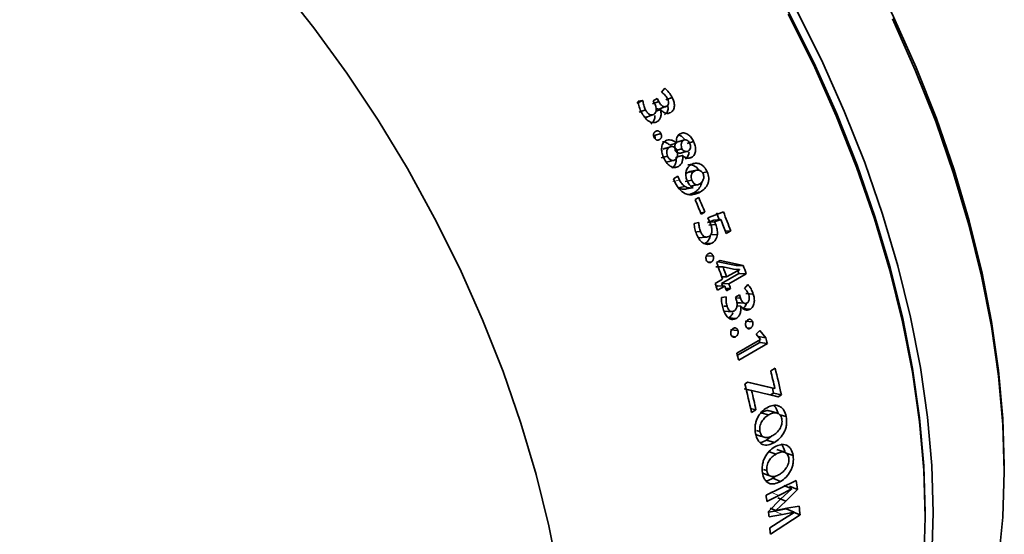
# Model space of a CAD drawing. Header units: millimetres. Extents: x 0 to 1118, y 0 to 864.
# Tile 143 of 256: x 154 to 175, y 637 to 648. Entities that reach past the tile are written whole.
import ezdxf

# ---------------------------------------------------------------- set-up
doc = ezdxf.new("R2010")
doc.units = ezdxf.units.MM

msp = doc.modelspace()

# ---------------------------------------------------------------- linework, layer by layer
at = {"color": 7, "linetype": 'Continuous', "lineweight": 35}
for p, q in [((167.6414, 646.6523), (167.5744, 646.5696)), ((167.6683, 646.3984), (167.8039, 646.451)), ((167.0318, 646.3289), (167.1657, 646.3848)), ((167.1657, 646.3848), (167.0609, 646.3687)), ((167.3758, 646.3088), (167.511, 646.3623)), ((167.4764, 646.4293), (167.389, 646.3788)), ((167.511, 646.3623), (167.4764, 646.4293)), ((167.5461, 646.2065), (167.6824, 646.2577)), ((167.0845, 646.1289), (167.2198, 646.1822)), ((167.4457, 646.1499), (167.5459, 646.1876)), ((167.4536, 646.1533), (167.5478, 646.1887)), ((167.5459, 646.1876), (167.5478, 646.1887)), ((167.4211, 645.6176), (167.5604, 645.6629)), ((167.7522, 645.4091), (167.8936, 645.4498)), ((167.8966, 645.4514), (167.8936, 645.4498)), ((168.0521, 645.513), (167.9105, 645.4725)), ((168.1331, 645.4455), (168.2755, 645.4841)), ((167.7059, 645.1649), (167.5635, 645.1261)), ((167.7432, 645.3623), (167.6018, 645.3216)), ((168.0144, 645.3241), (167.8719, 645.2855)), ((167.8904, 645.1417), (168.0337, 645.1785)), ((167.8932, 645.1434), (168.0365, 645.1802)), ((168.0337, 645.1785), (168.0365, 645.1802)), ((167.8477, 644.9178), (167.9409, 644.9402)), ((168.168, 645.1241), (168.2354, 645.1404)), ((167.9255, 644.7253), (167.8313, 644.671)), ((167.9642, 644.6437), (167.9255, 644.7253)), ((168.2926, 644.8399), (168.1468, 644.8087)), ((168.1468, 644.8087), (168.195, 644.8271)), ((168.4692, 644.8018), (168.5734, 644.8225)), ((167.8313, 644.671), (167.8733, 644.5818)), ((167.9373, 644.475), (168.0843, 644.5037)), ((168.2372, 644.6379), (168.0905, 644.6086)), ((168.3469, 644.5348), (168.1994, 644.5075)), ((168.2358, 644.5126), (168.3577, 644.5351)), ((168.182, 644.3248), (168.2781, 644.3599)), ((168.2664, 644.4805), (168.2664, 644.4774)), ((168.2781, 644.3599), (168.4266, 644.3849)), ((168.3885, 644.2595), (168.3087, 644.2134)), ((168.4267, 643.9278), (168.5203, 643.9397)), ((168.4405, 643.8937), (168.5203, 643.9397)), ((168.9282, 643.9435), (168.5876, 643.813)), ((168.3867, 643.7123), (168.2872, 643.6934)), ((168.5814, 643.713), (168.7203, 643.7646)), ((168.5814, 643.713), (168.7338, 643.7283)), ((168.5876, 643.813), (168.6376, 643.705)), ((168.6069, 643.6567), (168.7597, 643.6712)), ((168.7203, 643.7646), (168.8728, 643.7796)), ((168.7338, 643.7283), (168.8728, 643.7796)), ((168.3428, 643.5065), (168.4244, 643.5145)), ((168.6411, 643.4415), (168.7949, 643.4532)), ((168.9722, 643.5224), (169.0883, 643.5304)), ((168.9906, 643.4739), (169.0883, 643.5304)), ((168.5195, 643.2505), (168.6739, 643.2608)), ((168.5477, 642.9743), (168.7035, 642.9811)), ((168.5915, 642.843), (168.6612, 642.8454)), ((168.8553, 642.8809), (168.779, 642.8368)), ((169.204, 642.7742), (168.8089, 642.8541)), ((169.3622, 642.7739), (168.8553, 642.8809)), ((168.92, 642.7415), (168.7627, 642.7391)), ((168.8884, 642.3755), (169.2658, 642.5933)), ((168.92, 642.7415), (168.9224, 642.7413)), ((168.9224, 642.7413), (169.1463, 642.6913)), ((169.1681, 642.6183), (168.9974, 642.5197)), ((169.0475, 642.3725), (169.4249, 642.5904)), ((169.1463, 642.6913), (169.277, 642.6812)), ((169.3622, 642.7739), (169.204, 642.7742)), ((169.4249, 642.5904), (169.2658, 642.5933)), ((169.277, 642.6812), (169.2788, 642.6761)), ((168.9086, 642.4685), (168.7469, 642.3751)), ((169.0475, 642.3725), (168.8884, 642.3755)), ((168.9974, 642.5197), (168.8908, 642.5202)), ((169.4605, 642.3537), (169.3873, 642.2699)), ((168.7702, 642.3072), (168.7997, 642.3242)), ((168.797, 642.228), (168.9588, 642.3213)), ((168.9588, 642.3213), (168.7997, 642.3242)), ((169.0828, 642.2673), (168.976, 642.2703)), ((168.9941, 642.2161), (169.0828, 642.2673)), ((169.4201, 642.1551), (169.5813, 642.1457)), ((168.9858, 642.0863), (168.8872, 642.0713)), ((169.2775, 642.1276), (169.1901, 642.0772)), ((169.1998, 642.064), (169.2998, 642.0587)), ((169.2998, 642.0587), (169.2775, 642.1276)), ((168.9332, 641.8824), (169.0069, 641.8784)), ((169.2247, 641.8855), (169.307, 641.8801)), ((169.2248, 641.8868), (169.3089, 641.8812)), ((169.307, 641.8801), (169.3089, 641.8812)), ((169.3463, 641.8254), (169.5086, 641.8125)), ((169.0425, 641.6234), (169.205, 641.6101)), ((169.4046, 641.55), (169.5681, 641.5333)), ((169.0812, 641.3633), (169.2447, 641.3465)), ((169.438, 641.4065), (169.5188, 641.3976)), ((169.724, 641.3435), (169.6416, 641.2655)), ((169.8546, 641.19), (169.724, 641.3435)), ((169.1147, 641.2198), (169.1953, 641.2109)), ((169.7419, 641.148), (169.2213, 640.8475)), ((169.2334, 640.8034), (169.7239, 641.0866)), ((169.2618, 640.6992), (169.8897, 641.0617)), ((169.6416, 641.2655), (169.7412, 641.1505)), ((169.6893, 641.213), (169.8546, 641.19)), ((169.7239, 641.0866), (169.8897, 641.0617)), ((170.0604, 640.5195), (169.9627, 640.4631)), ((169.4613, 640.2174), (169.3962, 640.1798)), ((169.8822, 640.1128), (169.4531, 640.2126)), ((170.0514, 640.0743), (169.4613, 640.2174)), ((169.3788, 640.0701), (169.5472, 640.0347)), ((169.4262, 640.057), (169.5433, 640.0325)), ((169.5433, 640.0325), (169.5472, 640.0347)), ((169.5472, 640.0347), (170.127, 639.8959)), ((169.8822, 640.1128), (170.0514, 640.0743)), ((169.9571, 639.9372), (170.0261, 639.9771)), ((170.0261, 639.9771), (170.1959, 639.9357)), ((170.0543, 640.076), (170.0514, 640.0743)), ((169.8905, 639.9525), (169.9571, 639.9372)), ((169.9571, 639.9372), (170.127, 639.8959)), ((170.127, 639.8959), (170.1959, 639.9357)), ((169.5238, 639.6364), (169.6402, 639.608)), ((169.5425, 639.5516), (169.6402, 639.608)), ((169.918, 639.4998), (169.7474, 639.5446)), ((170.165, 639.5019), (170.3033, 639.463)), ((169.7277, 639.1347), (169.6514, 639.1561)), ((169.8735, 638.9473), (169.9865, 639.0364)), ((169.8735, 638.9473), (170.0457, 638.8937)), ((170.079, 638.6406), (169.9061, 638.6978)), ((170.2809, 638.6674), (170.4543, 638.6069)), ((169.8788, 638.2785), (169.8072, 638.3034)), ((175.0787, 638.2549), (175.0787, 638.3992)), ((170.5225, 638.0604), (169.8615, 637.7367)), ((170.0061, 638.1089), (170.0687, 638.1576)), ((170.0061, 638.1089), (170.1803, 638.043)), ((170.1436, 637.7327), (170.4231, 637.8787)), ((170.4234, 637.8763), (170.1798, 637.649)), ((170.2483, 637.9487), (170.4231, 637.8787)), ((170.2947, 637.61), (170.5465, 637.867)), ((170.3716, 637.9381), (170.5465, 637.867)), ((170.4231, 637.8787), (170.4234, 637.8763)), ((169.8791, 637.5992), (170.1436, 637.7327)), ((170.1798, 637.649), (169.9134, 637.381)), ((170.0765, 637.4056), (170.2947, 637.61)), ((170.1197, 637.6826), (170.2947, 637.61)), ((169.9146, 637.3698), (170.0451, 637.3914)), ((169.9507, 637.4585), (170.0765, 637.4056)), ((169.9525, 637.4543), (170.0769, 637.402)), ((170.0451, 637.3914), (170.3041, 637.4423)), ((170.0769, 637.402), (170.0765, 637.4056)), ((170.3129, 637.4539), (170.0769, 637.402)), ((170.3041, 637.4423), (170.4796, 637.3649)), ((170.5872, 637.4958), (170.3129, 637.4539)), ((169.9259, 637.2683), (170.2206, 637.3154)), ((170.2071, 637.1939), (169.9423, 637.0251)), ((169.9553, 636.8839), (170.6051, 637.3073)), ((170.4799, 637.3615), (170.2071, 637.1939)), ((170.2206, 637.3154), (170.4796, 637.3649)), ((170.4796, 637.3649), (170.4799, 637.3615)), ((170.4797, 637.3638), (170.6051, 637.3073)), ((173.3476, 637.2555), (173.3476, 637.3576))]:
    msp.add_line(p, q, dxfattribs=at)
at = {"color": 7, "linetype": 'Continuous', "lineweight": 18}
for p, q in [((167.8183, 644.6126), (167.9642, 644.6437)), ((169.9689, 637.8025), (170.1436, 637.7327)), ((170.0451, 637.3914), (170.2206, 637.3154))]:
    msp.add_line(p, q, dxfattribs=at)
at = {"color": 7, "linetype": 'Continuous', "lineweight": 35, "flags": 128}
for points in [[(175.0787, 638.3992), (175.0477, 639.4189), (174.9549, 640.4692), (174.8008, 641.5447), (174.5861, 642.64), (174.312, 643.7494), (173.9798, 644.8673), (173.5912, 645.9881), (173.1482, 647.1059), (172.6531, 648.2152), (172.1084, 649.3102), (171.5168, 650.3854), (170.8815, 651.4353), (170.2055, 652.4545), (169.4925, 653.4379), (168.7459, 654.3804), (167.9696, 655.2772), (167.1676, 656.1239), (166.3439, 656.9159), (165.5027, 657.6494), (164.6484, 658.3206), (163.7853, 658.926), (162.9197, 659.4615)], [(173.3476, 637.3576), (173.3165, 638.3803), (173.2234, 639.4338), (173.0688, 640.5125), (172.8535, 641.6111), (172.5785, 642.7239), (172.2453, 643.8452), (171.8555, 644.9693), (171.4112, 646.0905), (170.9146, 647.2031), (170.3683, 648.3014), (169.775, 649.3798), (169.1377, 650.4329), (168.4597, 651.4551), (167.7445, 652.4415), (166.9957, 653.3868), (166.217, 654.2864), (165.4126, 655.1356), (164.5864, 655.93), (163.7428, 656.6657), (162.8859, 657.3389), (162.0201, 657.9462), (161.152, 658.4833)], [(165.324, 635.9635), (165.1071, 637.07), (164.8301, 638.1909), (164.4945, 639.3203), (164.1019, 640.4525), (163.6544, 641.5819), (163.1542, 642.7025), (162.6039, 643.8088), (162.0063, 644.895), (161.3644, 645.9557), (160.6815, 646.9854), (159.9611, 647.9789), (159.2068, 648.9311), (158.4225, 649.8372), (157.6123, 650.6925), (156.7801, 651.4927), (155.9303, 652.2338), (155.0672, 652.9118), (154.1952, 653.5235), (153.3188, 654.0656)], [(173.3163, 636.2615), (173.3476, 637.2555), (173.3163, 638.2857), (173.2225, 639.3468), (173.0668, 640.4334), (172.8499, 641.5399), (172.5729, 642.6607), (172.2373, 643.7901), (171.8447, 644.9224), (171.3972, 646.0517), (170.897, 647.1724), (170.3467, 648.2786)], [(173.493, 636.3635), (173.5243, 637.3576), (173.493, 638.3878), (173.3993, 639.4488), (173.2436, 640.5354), (173.0267, 641.6419), (172.7497, 642.7627), (172.4141, 643.8922), (172.0215, 645.0244), (171.574, 646.1538), (171.0738, 647.2744), (170.5235, 648.3807)], [(174.9537, 636.308), (175.0474, 637.2608), (175.0787, 638.2549), (175.0474, 639.2851), (174.9537, 640.3462), (174.7979, 641.4327), (174.581, 642.5392), (174.3041, 643.6601), (173.9685, 644.7895), (173.5759, 645.9218), (173.1284, 647.0511), (172.6282, 648.1718)], [(167.2474, 646.0213), (167.3157, 646.0468), (167.384, 646.0724)], [(167.7668, 645.3723), (167.6962, 645.352), (167.6256, 645.3317)], [(168.073, 645.5217), (168.0023, 645.5015), (167.9316, 645.4814)], [(167.9869, 645.2316), (168.0586, 645.2502), (168.1303, 645.2688)], [(167.6691, 645.0335), (167.7407, 645.052), (167.8124, 645.0705)], [(168.3404, 644.8584), (168.2677, 644.8429), (168.1949, 644.8274)], [(168.0906, 644.4438), (168.1649, 644.4576), (168.2392, 644.4713)], [(168.3849, 643.3801), (168.4617, 643.3864), (168.5386, 643.3928)], [(169.2198, 641.9555), (169.3006, 641.9502), (169.3815, 641.945)], [(168.9515, 641.7713), (169.0326, 641.7659), (169.1136, 641.7605)], [(169.7419, 641.148), (169.7418, 641.1483), (169.7417, 641.1486), (169.7416, 641.149), (169.7415, 641.1493), (169.7414, 641.1496), (169.7414, 641.1499), (169.7413, 641.1502), (169.7412, 641.1505)], [(170.0261, 639.9771), (170.0103, 640.0488), (170.0021, 640.0855)], [(170.1046, 639.5394), (170.0198, 639.5621), (169.935, 639.5848)], [(169.652, 639.0595), (169.7384, 639.0341), (169.8248, 639.0087)], [(170.2699, 638.679), (170.1838, 638.7079), (170.0978, 638.7368)], [(169.7876, 638.22), (169.8751, 638.1884), (169.9626, 638.1568)]]:
    msp.add_lwpolyline(points, dxfattribs=at)
at = {"color": 7, "linetype": 'Continuous', "lineweight": 35}
for centre, radius, start, end in [((140.8363, 632.6646), 29.8852, 27.16631, 27.31594), ((141.9512, 633.1633), 28.5801, 22.05197, 22.74528), ((142.0309, 633.2094), 28.5801, 22.05197, 22.74528), ((142.9289, 633.6713), 27.8076, 21.30775, 21.6421), ((142.815, 633.5819), 28.0938, 20.7393, 21.64298), ((142.7638, 633.5433), 28.0439, 20.73883, 21.40805), ((143.117, 633.5965), 27.2749, 18.9826, 19.80286), ((143.2804, 633.6737), 27.1959, 18.98196, 19.47675), ((144.0827, 634.093), 26.579, 18.65163, 18.85916), ((143.8312, 633.9514), 27.0124, 18.65181, 19.06312), ((143.2226, 633.5955), 26.9921, 18.65172, 18.98176), ((143.7892, 633.9035), 26.4904, 18.53024, 18.65157), ((143.6083, 633.7858), 26.8493, 18.4148, 18.65163), ((143.5196, 633.7346), 26.8493, 18.4148, 18.65163), ((143.9788, 633.9169), 26.4991, 17.77339, 17.93551), ((145.9121, 634.65), 24.6663, 15.12615, 15.23244), ((145.6765, 634.5165), 25.0823, 15.1263, 15.43019), ((145.0356, 634.1505), 25.0957, 15.12636, 15.47732), ((146.7173, 634.7591), 23.9351, 12.83456, 13.78683), ((146.9559, 634.8491), 23.7902, 12.34594, 13.78925), ((146.2784, 634.4659), 23.8135, 12.33131, 13.88313), ((146.5209, 634.5551), 23.665, 12.32859, 13.38271), ((150.4628, 635.4714), 20.226, 6.80223, 7.35415), ((149.6739, 635.0768), 20.362, 7.11602, 7.50607), ((151.4011, 635.5744), 19.282, 5.15617, 5.71892), ((150.258, 635.1501), 19.7816, 6.14686, 6.47535), ((150.8644, 635.2077), 19.1643, 5.01767, 5.4415)]:
    msp.add_arc(centre, radius, start, end, dxfattribs=at)
for points, knots in [([(167.5744, 646.5696), (167.5993, 646.5506), (167.6483, 646.5135), (167.6824, 646.4584), (167.6991, 646.4313)], [0, 0, 0, 0, 0.50915418, 1, 1, 1, 1]), ([(167.8039, 646.451), (167.7819, 646.4899), (167.7379, 646.5677), (167.6736, 646.6241), (167.6414, 646.6523)], [0, 0, 0, 0, 0.50065588, 1, 1, 1, 1]), ([(167.7757, 646.1236), (167.7813, 646.1271), (167.7925, 646.134), (167.8125, 646.152), (167.8333, 646.18), (167.8486, 646.2214), (167.8573, 646.2821), (167.8437, 646.3631), (167.8172, 646.4216), (167.8039, 646.451)], [0, 0, 0, 0, 0.06266404, 0.12530215, 0.25031573, 0.37534395, 0.50042018, 0.74971341, 1, 1, 1, 1]), ([(167.0609, 646.3687), (167.067, 646.3264), (167.0793, 646.2417), (167.1163, 646.1631), (167.1348, 646.1238)], [0, 0, 0, 0, 0.4994072, 1, 1, 1, 1]), ([(167.2198, 646.1822), (167.2056, 646.215), (167.1773, 646.2805), (167.1696, 646.35), (167.1657, 646.3848)], [0, 0, 0, 0, 0.4999934, 1, 1, 1, 1]), ([(167.4248, 646.3094), (167.4297, 646.2993), (167.4395, 646.2791), (167.4528, 646.2361), (167.4589, 646.1915), (167.4546, 646.1486), (167.439, 646.1106), (167.4171, 646.0929), (167.4025, 646.0811)], [0, 0, 0, 0, 0.1254176, 0.2507437, 0.5007604, 0.6258161, 0.7509241, 1, 1, 1, 1]), ([(167.6824, 646.2577), (167.6748, 646.2545), (167.6595, 646.248), (167.634, 646.247), (167.6082, 646.2539), (167.5769, 646.275), (167.5416, 646.3097), (167.5212, 646.3447), (167.511, 646.3623)], [0, 0, 0, 0, 0.1251918, 0.2500834, 0.3749628, 0.499955, 0.7499853, 1, 1, 1, 1]), ([(167.6383, 646.0745), (167.6493, 646.0819), (167.6712, 646.0967), (167.696, 646.1307), (167.7113, 646.1716), (167.7203, 646.224), (167.7119, 646.2628), (167.7069, 646.2858)], [0, 0, 0, 0, 0.1837966, 0.3672091, 0.5500869, 0.732424, 1, 1, 1, 1]), ([(167.6991, 646.4313), (167.7062, 646.4156), (167.7203, 646.3844), (167.7274, 646.3411), (167.7221, 646.3091), (167.7133, 646.2873), (167.7001, 646.2693), (167.6883, 646.2616), (167.6824, 646.2577)], [0, 0, 0, 0, 0.2516456, 0.4976908, 0.6256028, 0.7499635, 0.8752385, 1, 1, 1, 1]), ([(167.1348, 646.1238), (167.1548, 646.0886), (167.1948, 646.0184), (167.2645, 645.9467), (167.3292, 645.9112), (167.3803, 645.8979), (167.4313, 645.9005), (167.4612, 645.9147), (167.4762, 645.9218)], [0, 0, 0, 0, 0.2503014, 0.4997671, 0.6248959, 0.7499053, 0.874919, 1, 1, 1, 1]), ([(167.266, 646.03), (167.2582, 646.026), (167.2426, 646.0181), (167.2195, 646.0156), (167.2055, 646.0189), (167.2003, 646.0201)], [0, 0, 0, 0, 0.3916925, 0.7743226, 1, 1, 1, 1]), ([(167.4025, 646.0811), (167.3946, 646.077), (167.379, 646.0689), (167.3518, 646.0671), (167.3246, 646.0726), (167.2893, 646.0889), (167.252, 646.1268), (167.2306, 646.1637), (167.2198, 646.1822)], [0, 0, 0, 0, 0.1256726, 0.2486371, 0.3787288, 0.5004538, 0.7496497, 1, 1, 1, 1]), ([(167.3386, 645.873), (167.3566, 645.8864), (167.3835, 645.9064), (167.4077, 645.9472), (167.4241, 645.9935), (167.4248, 646.0327), (167.4252, 646.0588)], [0, 0, 0, 0, 0.3344412, 0.5012127, 0.6685434, 1, 1, 1, 1]), ([(167.5461, 646.2065), (167.5384, 646.2033), (167.5232, 646.1967), (167.4979, 646.1958), (167.4762, 646.2006), (167.4646, 646.2084), (167.4607, 646.211)], [0, 0, 0, 0, 0.2871335, 0.573067, 0.8579872, 1, 1, 1, 1]), ([(167.4762, 645.9218), (167.4941, 645.9352), (167.521, 645.9553), (167.5452, 645.9964), (167.5607, 646.0432), (167.5666, 646.1092), (167.5528, 646.1615), (167.5459, 646.1876)], [0, 0, 0, 0, 0.2498399, 0.3747352, 0.5003081, 0.7500702, 1, 1, 1, 1]), ([(167.5478, 646.1887), (167.5645, 646.1719), (167.5977, 646.1382), (167.6572, 646.1058), (167.7207, 646.0986), (167.7574, 646.1153), (167.7757, 646.1236)], [0, 0, 0, 0, 0.250584, 0.5004073, 0.7500719, 1, 1, 1, 1]), ([(167.4404, 645.7095), (167.4357, 645.7064), (167.4263, 645.7001), (167.4142, 645.6875), (167.4047, 645.6721), (167.3984, 645.6542), (167.3953, 645.6348), (167.3962, 645.6076), (167.4037, 645.5884), (167.4087, 645.5755)], [0, 0, 0, 0, 0.1252638, 0.2503832, 0.3757221, 0.5005398, 0.6280273, 0.7505947, 1, 1, 1, 1]), ([(167.4314, 645.5428), (167.4325, 645.5481), (167.4349, 645.5597), (167.4336, 645.5789), (167.4293, 645.5989), (167.4239, 645.6114), (167.4211, 645.6176)], [0, 0, 0, 0, 0.2184684, 0.4793064, 0.7396052, 1, 1, 1, 1]), ([(167.5604, 645.6629), (167.5571, 645.6689), (167.5505, 645.6808), (167.5377, 645.6962), (167.5227, 645.7084), (167.5062, 645.7166), (167.489, 645.7208), (167.4661, 645.721), (167.4507, 645.7141), (167.4404, 645.7095)], [0, 0, 0, 0, 0.1252049, 0.250227, 0.3744539, 0.5002437, 0.6247728, 0.7503499, 1, 1, 1, 1]), ([(167.5283, 645.529), (167.533, 645.5321), (167.5424, 645.5383), (167.5547, 645.5509), (167.5648, 645.5659), (167.5712, 645.5838), (167.5743, 645.6033), (167.5731, 645.6306), (167.5655, 645.65), (167.5604, 645.6629)], [0, 0, 0, 0, 0.1252941, 0.2504577, 0.376148, 0.5006748, 0.6257625, 0.7508383, 1, 1, 1, 1]), ([(167.9785, 645.6548), (167.9712, 645.6502), (167.9565, 645.6408), (167.9318, 645.6146), (167.9083, 645.5733), (167.8948, 645.514), (167.896, 645.4723), (167.8966, 645.4514)], [0, 0, 0, 0, 0.1252272, 0.2503547, 0.5000182, 0.7498046, 1, 1, 1, 1]), ([(168.0795, 645.534), (168.0566, 645.5587), (168.022, 645.5963), (167.9684, 645.6243), (167.9421, 645.6284), (167.9308, 645.6302)], [0, 0, 0, 0, 0.5255312, 0.7964986, 1, 1, 1, 1]), ([(168.2755, 645.4841), (168.2588, 645.5153), (168.2254, 645.5777), (168.1629, 645.6373), (168.1065, 645.6668), (168.062, 645.6766), (168.0182, 645.6729), (167.9918, 645.6609), (167.9785, 645.6548)], [0, 0, 0, 0, 0.2501208, 0.499604, 0.6277743, 0.7497952, 0.8748301, 1, 1, 1, 1]), ([(167.4087, 645.5755), (167.4157, 645.5636), (167.4261, 645.546), (167.4462, 645.5297), (167.4626, 645.5215), (167.4799, 645.5173), (167.5026, 645.5176), (167.518, 645.5244), (167.5283, 645.529)], [0, 0, 0, 0, 0.2496546, 0.3725985, 0.49992, 0.6250795, 0.7503052, 1, 1, 1, 1]), ([(167.6598, 645.5013), (167.6473, 645.4928), (167.6224, 645.4757), (167.5955, 645.4351), (167.5786, 645.3873), (167.5684, 645.3176), (167.5826, 645.2251), (167.6101, 645.1576), (167.6238, 645.1239)], [0, 0, 0, 0, 0.125061, 0.2500768, 0.3751636, 0.5002966, 0.7496472, 1, 1, 1, 1]), ([(167.7522, 645.4091), (167.7347, 645.4242), (167.6997, 645.4545), (167.6431, 645.4811), (167.6068, 645.4797), (167.5911, 645.4791)], [0, 0, 0, 0, 0.3610111, 0.72272761, 1, 1, 1, 1]), ([(167.8936, 645.4498), (167.885, 645.4579), (167.8677, 645.474), (167.8303, 645.5006), (167.7795, 645.5238), (167.7157, 645.5273), (167.6784, 645.51), (167.6598, 645.5013)], [0, 0, 0, 0, 0.1253643, 0.2506607, 0.5005061, 0.7500064, 1, 1, 1, 1]), ([(167.7432, 645.3623), (167.7572, 645.3682), (167.7853, 645.3801), (167.8329, 645.371), (167.8686, 645.3485), (167.8942, 645.3248), (167.9057, 645.3111), (167.9114, 645.3043)], [0, 0, 0, 0, 0.24962906, 0.49911288, 0.74910857, 0.87451586, 1, 1, 1, 1]), ([(167.8719, 645.2855), (167.8659, 645.3215), (167.8583, 645.3668), (167.868, 645.4177), (167.8778, 645.4406), (167.8919, 645.4596), (167.9043, 645.4682), (167.9105, 645.4725)], [0, 0, 0, 0, 0.4967064, 0.6257478, 0.7476713, 0.8736339, 1, 1, 1, 1]), ([(168.0144, 645.3241), (168.0082, 645.3605), (168.0003, 645.4062), (168.0098, 645.4578), (168.0194, 645.4809), (168.0335, 645.5), (168.0459, 645.5087), (168.0521, 645.513)], [0, 0, 0, 0, 0.4987976, 0.6278265, 0.7493606, 0.8745728, 1, 1, 1, 1]), ([(168.0521, 645.513), (168.0646, 645.5183), (168.0834, 645.5263), (168.1111, 645.5234), (168.1312, 645.5166), (168.1502, 645.5044), (168.1725, 645.482), (168.1844, 645.4601), (168.1923, 645.4456)], [0, 0, 0, 0, 0.2493089, 0.3748626, 0.4997162, 0.621424, 0.7499366, 1, 1, 1, 1]), ([(168.1923, 645.4456), (168.1983, 645.4298), (168.2076, 645.4058), (168.211, 645.3719), (168.2069, 645.3393), (168.1931, 645.3114), (168.174, 645.2896), (168.1622, 645.2822), (168.1563, 645.2785)], [0, 0, 0, 0, 0.2499405, 0.3792762, 0.5001508, 0.7495089, 0.8746862, 1, 1, 1, 1]), ([(168.2354, 645.1404), (168.2468, 645.1482), (168.2696, 645.1637), (168.2948, 645.2006), (168.3115, 645.2437), (168.3235, 645.3067), (168.3127, 645.3916), (168.2879, 645.4532), (168.2755, 645.4841)], [0, 0, 0, 0, 0.1250822, 0.2501085, 0.3752623, 0.5003714, 0.7496615, 1, 1, 1, 1]), ([(167.7059, 645.1649), (167.6989, 645.1834), (167.6882, 645.2114), (167.6842, 645.2507), (167.6865, 645.2795), (167.694, 645.3062), (167.7062, 645.3298), (167.7226, 645.3495), (167.7363, 645.358), (167.7432, 645.3623)], [0, 0, 0, 0, 0.2497082, 0.3771431, 0.4997825, 0.625655, 0.7498941, 0.8748545, 1, 1, 1, 1]), ([(167.8638, 645.082), (167.8495, 645.0762), (167.828, 645.0675), (167.7966, 645.0725), (167.7665, 645.0854), (167.7397, 645.1097), (167.7188, 645.1399), (167.7102, 645.1565), (167.7059, 645.1649)], [0, 0, 0, 0, 0.2492693, 0.3733341, 0.4996937, 0.7490832, 0.8743478, 1, 1, 1, 1]), ([(167.9114, 645.3043), (167.919, 645.261), (167.9286, 645.2068), (167.9162, 645.146), (167.8999, 645.1095), (167.8783, 645.093), (167.8638, 645.082)], [0, 0, 0, 0, 0.4993419, 0.6261856, 0.7502722, 1, 1, 1, 1]), ([(168.0132, 645.2414), (168.0014, 645.2364), (167.9779, 645.2266), (167.9386, 645.2333), (167.9019, 645.2531), (167.8819, 645.2747), (167.8719, 645.2855)], [0, 0, 0, 0, 0.2513594, 0.5014456, 0.7510896, 1, 1, 1, 1]), ([(167.9409, 644.9402), (167.9576, 644.9521), (167.9908, 644.976), (168.0235, 645.0353), (168.0387, 645.1051), (168.0354, 645.154), (168.0337, 645.1785)], [0, 0, 0, 0, 0.2500554, 0.4996342, 0.7497307, 1, 1, 1, 1]), ([(168.1563, 645.2785), (168.1445, 645.2736), (168.121, 645.2638), (168.0815, 645.2709), (168.0446, 645.2911), (168.0245, 645.3131), (168.0144, 645.3241)], [0, 0, 0, 0, 0.2499149, 0.4994156, 0.7496266, 1, 1, 1, 1]), ([(168.0365, 645.1802), (168.0518, 645.1679), (168.0824, 645.1433), (168.1342, 645.1223), (168.1876, 645.1194), (168.2195, 645.1334), (168.2354, 645.1404)], [0, 0, 0, 0, 0.2504564, 0.5003457, 0.750254, 1, 1, 1, 1]), ([(168.0913, 645.1054), (168.1027, 645.1132), (168.1255, 645.1286), (168.1506, 645.1652), (168.1681, 645.2078), (168.1729, 645.2394), (168.1752, 645.2552)], [0, 0, 0, 0, 0.2508598, 0.5011641, 0.7510034, 1, 1, 1, 1]), ([(167.6238, 645.1239), (167.6417, 645.0899), (167.6773, 645.022), (167.7432, 644.9558), (167.8037, 644.924), (167.8515, 644.9148), (167.8983, 644.9197), (167.9267, 644.9334), (167.9409, 644.9402)], [0, 0, 0, 0, 0.25022293, 0.49958965, 0.6273968, 0.74971237, 0.87479648, 1, 1, 1, 1]), ([(167.7967, 644.9055), (167.8133, 644.9174), (167.8465, 644.9412), (167.8796, 644.9999), (167.8918, 645.0576), (167.8938, 645.1055), (167.8915, 645.1296), (167.8904, 645.1417)], [0, 0, 0, 0, 0.2512048, 0.5012653, 0.7507472, 0.8754361, 1, 1, 1, 1]), ([(168.2201, 644.9839), (168.1958, 644.9663), (168.1593, 644.9398), (168.1256, 644.8848), (168.1085, 644.8373), (168.1005, 644.7855), (168.1022, 644.7134), (168.1201, 644.6621), (168.132, 644.628)], [0, 0, 0, 0, 0.2497913, 0.3751932, 0.5001415, 0.6250909, 0.7504656, 1, 1, 1, 1]), ([(168.3856, 644.8579), (168.3783, 644.8705), (168.361, 644.9008), (168.3207, 644.9347), (168.2581, 644.9703), (168.1963, 644.9887), (168.1575, 644.9754), (168.1505, 644.973)], [0, 0, 0, 0, 0.1386775, 0.3325539, 0.5261954, 0.9141262, 1, 1, 1, 1]), ([(168.5734, 644.8225), (168.5537, 644.8589), (168.5243, 644.9136), (168.4668, 644.9662), (168.4189, 644.9944), (168.3681, 645.0102), (168.2991, 645.0168), (168.2517, 644.997), (168.2201, 644.9839)], [0, 0, 0, 0, 0.2497377, 0.3752029, 0.5001336, 0.6253699, 0.7505643, 1, 1, 1, 1]), ([(168.1026, 644.7663), (168.1041, 644.7693), (168.1099, 644.7807), (168.1259, 644.7942), (168.1398, 644.8039), (168.1468, 644.8087)], [0, 0, 0, 0, 0.15207625, 0.57569009, 1, 1, 1, 1]), ([(168.2372, 644.6379), (168.2304, 644.6575), (168.2202, 644.687), (168.2199, 644.7284), (168.2281, 644.7674), (168.2467, 644.8007), (168.2714, 644.8257), (168.2856, 644.8352), (168.2926, 644.8399)], [0, 0, 0, 0, 0.2495797, 0.3748867, 0.4998641, 0.7492683, 0.8745721, 1, 1, 1, 1]), ([(168.2926, 644.8399), (168.3089, 644.8475), (168.3412, 644.8627), (168.387, 644.8621), (168.4221, 644.8488), (168.4463, 644.8315), (168.4634, 644.8118), (168.4746, 644.7936), (168.4794, 644.7839), (168.4818, 644.7791)], [0, 0, 0, 0, 0.2501125, 0.4994983, 0.624673, 0.7497036, 0.8746658, 0.9373252, 1, 1, 1, 1]), ([(168.4816, 644.7791), (168.486, 644.7671), (168.4948, 644.7431), (168.4988, 644.7048), (168.4935, 644.6673), (168.4742, 644.6238), (168.4382, 644.5794), (168.4025, 644.5569), (168.3847, 644.5456)], [0, 0, 0, 0, 0.1251218, 0.2500935, 0.3697687, 0.4999157, 0.7497358, 1, 1, 1, 1]), ([(168.4266, 644.3849), (168.4582, 644.4062), (168.5215, 644.4485), (168.5798, 644.5361), (168.6053, 644.62), (168.6104, 644.7123), (168.5882, 644.7784), (168.5734, 644.8225)], [0, 0, 0, 0, 0.2504589, 0.5001704, 0.6254225, 0.7506039, 1, 1, 1, 1]), ([(167.8733, 644.5818), (167.901, 644.5333), (167.9563, 644.4364), (168.0399, 644.3797), (168.0816, 644.3514)], [0, 0, 0, 0, 0.5006373, 1, 1, 1, 1]), ([(168.0843, 644.5037), (168.0606, 644.5222), (168.0134, 644.5593), (167.9806, 644.6156), (167.9642, 644.6437)], [0, 0, 0, 0, 0.4996159, 1, 1, 1, 1]), ([(168.2664, 644.4774), (168.2358, 644.4714), (168.1745, 644.4595), (168.1143, 644.489), (168.0843, 644.5037)], [0, 0, 0, 0, 0.5006172, 1, 1, 1, 1]), ([(168.132, 644.628), (168.1488, 644.5959), (168.1739, 644.5477), (168.2236, 644.5004), (168.2521, 644.4871), (168.2664, 644.4805)], [0, 0, 0, 0, 0.49946389, 0.74978301, 1, 1, 1, 1]), ([(168.3469, 644.5348), (168.3354, 644.5381), (168.3125, 644.5445), (168.2815, 644.5681), (168.2603, 644.5948), (168.2462, 644.6188), (168.2402, 644.6315), (168.2372, 644.6379)], [0, 0, 0, 0, 0.2496731, 0.499558, 0.7494508, 0.8747007, 1, 1, 1, 1]), ([(168.2781, 644.3599), (168.31, 644.381), (168.3736, 644.4231), (168.4297, 644.5105), (168.4544, 644.5759), (168.4555, 644.6026), (168.4556, 644.6068)], [0, 0, 0, 0, 0.3872103, 0.7724065, 0.9648384, 1, 1, 1, 1]), ([(168.3847, 644.5456), (168.3787, 644.5424), (168.3668, 644.536), (168.3535, 644.5352), (168.3469, 644.5348)], [0, 0, 0, 0, 0.5010813, 1, 1, 1, 1]), ([(168.1189, 644.4502), (168.0883, 644.4441), (168.0273, 644.4319), (167.9673, 644.4606), (167.9373, 644.475)], [0, 0, 0, 0, 0.5017591, 1, 1, 1, 1]), ([(168.0816, 644.3514), (168.1109, 644.3407), (168.1695, 644.3195), (168.2902, 644.3204), (168.3721, 644.3591), (168.4266, 644.3849)], [0, 0, 0, 0, 0.2500811, 0.5004363, 1, 1, 1, 1]), ([(168.2872, 643.6934), (168.2906, 643.6528), (168.2974, 643.5715), (168.3243, 643.496), (168.3377, 643.4582)], [0, 0, 0, 0, 0.4996293, 1, 1, 1, 1]), ([(168.4244, 643.5145), (168.4138, 643.5464), (168.3926, 643.6102), (168.3886, 643.6783), (168.3867, 643.7123)], [0, 0, 0, 0, 0.5001009, 1, 1, 1, 1]), ([(168.6376, 643.705), (168.6471, 643.6784), (168.666, 643.6255), (168.6784, 643.5536), (168.6731, 643.4966), (168.6602, 643.4572), (168.6381, 643.4245), (168.6183, 643.4115), (168.6084, 643.405)], [0, 0, 0, 0, 0.2504951, 0.500311, 0.6252893, 0.7501685, 0.8749646, 1, 1, 1, 1]), ([(168.7597, 643.6712), (168.7557, 643.681), (168.7479, 643.7006), (168.7385, 643.7191), (168.7338, 643.7283)], [0, 0, 0, 0, 0.5000075, 1, 1, 1, 1]), ([(168.7949, 643.4532), (168.7954, 643.4908), (168.7965, 643.5661), (168.7719, 643.6361), (168.7597, 643.6712)], [0, 0, 0, 0, 0.4992565, 1, 1, 1, 1]), ([(168.3377, 643.4582), (168.3552, 643.42), (168.3903, 643.3438), (168.4598, 643.2723), (168.5244, 643.2412), (168.5754, 643.2318), (168.6266, 643.2379), (168.6581, 643.2532), (168.6739, 643.2608)], [0, 0, 0, 0, 0.2501591, 0.4993331, 0.6245019, 0.7496217, 0.8747714, 1, 1, 1, 1]), ([(168.6084, 643.405), (168.5906, 643.3979), (168.5639, 643.3873), (168.5263, 643.3946), (168.4917, 643.4139), (168.4535, 643.4522), (168.4341, 643.4937), (168.4244, 643.5145)], [0, 0, 0, 0, 0.2494568, 0.3750135, 0.4999407, 0.7498157, 1, 1, 1, 1]), ([(168.5195, 643.2505), (168.5346, 643.2604), (168.5647, 643.2801), (168.6021, 643.324), (168.6302, 643.3784), (168.6374, 643.4205), (168.6411, 643.4415)], [0, 0, 0, 0, 0.2511587, 0.5016815, 0.7514051, 1, 1, 1, 1]), ([(168.6739, 643.2608), (168.6815, 643.2656), (168.6966, 643.2751), (168.7252, 643.2981), (168.7564, 643.3346), (168.7843, 643.3895), (168.7914, 643.432), (168.7949, 643.4532)], [0, 0, 0, 0, 0.1252789, 0.2505045, 0.5004439, 0.7502983, 1, 1, 1, 1]), ([(168.5936, 643.0295), (168.5889, 643.0264), (168.5794, 643.0201), (168.5669, 643.0074), (168.5565, 642.9918), (168.5489, 642.9737), (168.5442, 642.954), (168.5427, 642.9264), (168.5482, 642.9068), (168.5518, 642.8936)], [0, 0, 0, 0, 0.1252638, 0.2503832, 0.3757221, 0.5005398, 0.6280273, 0.7505947, 1, 1, 1, 1]), ([(168.7035, 642.9811), (168.7009, 642.9871), (168.6956, 642.9993), (168.6848, 643.0151), (168.6717, 643.0276), (168.6567, 643.0361), (168.6407, 643.0405), (168.619, 643.0409), (168.6038, 643.034), (168.5936, 643.0295)], [0, 0, 0, 0, 0.1252049, 0.250227, 0.3744539, 0.5002437, 0.6247728, 0.7503499, 1, 1, 1, 1]), ([(168.5518, 642.8936), (168.5574, 642.8815), (168.5657, 642.8635), (168.5833, 642.8468), (168.5982, 642.8384), (168.6142, 642.8339), (168.6358, 642.834), (168.651, 642.8409), (168.6612, 642.8454)], [0, 0, 0, 0, 0.2496546, 0.3725985, 0.49992, 0.6250795, 0.7503052, 1, 1, 1, 1]), ([(168.6612, 642.8454), (168.6659, 642.8485), (168.6754, 642.8548), (168.6881, 642.8674), (168.6991, 642.8825), (168.7067, 642.9007), (168.7114, 642.9204), (168.7126, 642.9482), (168.7071, 642.9679), (168.7035, 642.9811)], [0, 0, 0, 0, 0.12529409, 0.25045769, 0.37614795, 0.50067476, 0.62576247, 0.75083828, 1, 1, 1, 1]), ([(169.2788, 642.6761), (169.2601, 642.6672), (169.2228, 642.6494), (169.1863, 642.6286), (169.1681, 642.6183)], [0, 0, 0, 0, 0.5000003, 1, 1, 1, 1]), ([(169.5813, 642.1457), (169.5666, 642.1857), (169.5373, 642.2657), (169.4861, 642.3244), (169.4605, 642.3537)], [0, 0, 0, 0, 0.5006559, 1, 1, 1, 1]), ([(169.3873, 642.2699), (169.4075, 642.2502), (169.4472, 642.2115), (169.4707, 642.1548), (169.4823, 642.1269)], [0, 0, 0, 0, 0.5091542, 1, 1, 1, 1]), ([(169.5086, 641.8125), (169.5143, 641.816), (169.5255, 641.8229), (169.5464, 641.8409), (169.5696, 641.8692), (169.5895, 641.9113), (169.6062, 641.973), (169.6053, 642.0556), (169.5893, 642.1156), (169.5813, 642.1457)], [0, 0, 0, 0, 0.062664, 0.1253021, 0.2503157, 0.375344, 0.5004202, 0.7497134, 1, 1, 1, 1]), ([(168.8872, 642.0713), (168.8869, 642.0279), (168.8863, 641.941), (168.9091, 641.8602), (168.9205, 641.8198)], [0, 0, 0, 0, 0.4994072, 1, 1, 1, 1]), ([(169.0069, 641.8784), (168.9985, 641.9121), (168.9818, 641.9793), (168.9845, 642.0507), (168.9858, 642.0863)], [0, 0, 0, 0, 0.49999335, 1, 1, 1, 1]), ([(169.2131, 642.0058), (169.2162, 641.9954), (169.2224, 641.9747), (169.2284, 641.9306), (169.2277, 641.885), (169.2176, 641.8414), (169.1979, 641.8027), (169.1752, 641.7849), (169.1601, 641.7731)], [0, 0, 0, 0, 0.1254176, 0.2507437, 0.5007604, 0.6258161, 0.7509241, 1, 1, 1, 1]), ([(169.4422, 641.95), (169.4348, 641.9468), (169.4199, 641.9403), (169.3963, 641.9396), (169.3736, 641.947), (169.3478, 641.9688), (169.3204, 642.0046), (169.3067, 642.0407), (169.2998, 642.0587)], [0, 0, 0, 0, 0.12519177, 0.25008344, 0.37496284, 0.49995504, 0.74998532, 1, 1, 1, 1]), ([(169.3463, 641.8254), (169.3574, 641.8328), (169.3797, 641.8476), (169.4069, 641.8821), (169.4247, 641.916), (169.4304, 641.9389), (169.4322, 641.9464)], [0, 0, 0, 0, 0.2877414, 0.5748814, 0.8611844, 1, 1, 1, 1]), ([(169.4823, 642.1269), (169.4865, 642.1108), (169.495, 642.0788), (169.4955, 642.0346), (169.486, 642.002), (169.4749, 641.9799), (169.4602, 641.9616), (169.4482, 641.9539), (169.4422, 641.95)], [0, 0, 0, 0, 0.2516456, 0.4976908, 0.6256028, 0.7499635, 0.8752385, 1, 1, 1, 1]), ([(168.9205, 641.8198), (168.9339, 641.7837), (168.9607, 641.7115), (169.0144, 641.6377), (169.0686, 641.6008), (169.1136, 641.5868), (169.1607, 641.5889), (169.1902, 641.6031), (169.205, 641.6101)], [0, 0, 0, 0, 0.2503014, 0.4997671, 0.6248959, 0.7499053, 0.874919, 1, 1, 1, 1]), ([(169.1601, 641.7731), (169.1523, 641.769), (169.1369, 641.761), (169.1117, 641.7594), (169.0875, 641.7653), (169.0574, 641.7823), (169.0286, 641.8214), (169.0141, 641.8594), (169.0069, 641.8784)], [0, 0, 0, 0, 0.1256726, 0.2486371, 0.3787288, 0.5004538, 0.7496497, 1, 1, 1, 1]), ([(169.0425, 641.6234), (169.061, 641.6367), (169.0888, 641.6567), (169.1158, 641.6985), (169.129, 641.7213), (169.1319, 641.7347), (169.1319, 641.735)], [0, 0, 0, 0, 0.4973084, 0.7452949, 0.9941127, 1, 1, 1, 1]), ([(169.205, 641.6101), (169.2233, 641.6236), (169.2509, 641.6438), (169.2789, 641.6854), (169.2999, 641.7328), (169.3148, 641.8), (169.3096, 641.8534), (169.307, 641.8801)], [0, 0, 0, 0, 0.2498399, 0.3747352, 0.5003081, 0.7500702, 1, 1, 1, 1]), ([(169.3089, 641.8812), (169.3218, 641.8638), (169.3475, 641.8291), (169.3974, 641.7955), (169.4546, 641.7876), (169.4906, 641.8042), (169.5086, 641.8125)], [0, 0, 0, 0, 0.250584, 0.5004073, 0.7500719, 1, 1, 1, 1]), ([(169.4646, 641.5813), (169.4598, 641.5782), (169.4503, 641.5719), (169.4374, 641.5593), (169.4265, 641.5438), (169.4182, 641.5257), (169.4127, 641.5061), (169.4097, 641.4785), (169.4138, 641.4589), (169.4165, 641.4458)], [0, 0, 0, 0, 0.12530381, 0.25045798, 0.37549416, 0.50067868, 0.62619109, 0.75074743, 1, 1, 1, 1]), ([(169.5681, 641.5333), (169.566, 641.5394), (169.5617, 641.5515), (169.5521, 641.5673), (169.5401, 641.5797), (169.526, 641.5881), (169.5108, 641.5924), (169.4898, 641.5927), (169.4746, 641.5859), (169.4646, 641.5813)], [0, 0, 0, 0, 0.1251829, 0.25016396, 0.3745322, 0.5002414, 0.62472252, 0.75036801, 1, 1, 1, 1]), ([(169.5188, 641.3976), (169.5282, 641.4044), (169.5424, 641.4147), (169.5573, 641.4354), (169.566, 641.4533), (169.5716, 641.4729), (169.5751, 641.5004), (169.5709, 641.5201), (169.5681, 641.5333)], [0, 0, 0, 0, 0.2505008, 0.3778881, 0.5011735, 0.6261719, 0.7510901, 1, 1, 1, 1]), ([(169.1411, 641.3945), (169.1363, 641.3914), (169.1269, 641.3852), (169.1098, 641.3683), (169.0968, 641.3453), (169.0892, 641.3194), (169.0865, 641.2918), (169.0904, 641.2722), (169.093, 641.2591)], [0, 0, 0, 0, 0.1254219, 0.250694, 0.499948, 0.6251675, 0.7503714, 1, 1, 1, 1]), ([(169.2447, 641.3465), (169.2425, 641.3526), (169.2382, 641.3648), (169.2287, 641.3806), (169.2166, 641.393), (169.2026, 641.4013), (169.1874, 641.4057), (169.1663, 641.406), (169.1512, 641.3991), (169.1411, 641.3945)], [0, 0, 0, 0, 0.1251829, 0.25016396, 0.3745322, 0.5002414, 0.62472252, 0.75036801, 1, 1, 1, 1]), ([(169.1953, 641.2109), (169.2, 641.2141), (169.2095, 641.2206), (169.2227, 641.2331), (169.2339, 641.2484), (169.2427, 641.2663), (169.2484, 641.286), (169.2516, 641.3137), (169.2475, 641.3334), (169.2447, 641.3465)], [0, 0, 0, 0, 0.125253, 0.2503773, 0.377181, 0.5005742, 0.6261221, 0.7507209, 1, 1, 1, 1]), ([(169.4165, 641.4458), (169.4211, 641.4338), (169.4281, 641.4158), (169.4441, 641.3991), (169.4578, 641.3905), (169.4729, 641.3861), (169.4937, 641.3861), (169.5088, 641.393), (169.5188, 641.3976)], [0, 0, 0, 0, 0.24950169, 0.37449701, 0.49977899, 0.62496945, 0.75022289, 1, 1, 1, 1]), ([(169.093, 641.2591), (169.0977, 641.2472), (169.1048, 641.2293), (169.1206, 641.2124), (169.1345, 641.2041), (169.1494, 641.1997), (169.1703, 641.1996), (169.1853, 641.2064), (169.1953, 641.2109)], [0, 0, 0, 0, 0.2495822, 0.3747373, 0.4998969, 0.6250827, 0.7503176, 1, 1, 1, 1]), ([(169.8827, 639.6566), (169.8418, 639.6285), (169.7601, 639.5724), (169.6792, 639.4526), (169.6373, 639.343), (169.6141, 639.226), (169.6235, 639.143), (169.6298, 639.0876)], [0, 0, 0, 0, 0.2502708, 0.4997569, 0.62567, 0.7503144, 1, 1, 1, 1]), ([(169.7474, 639.5446), (169.776, 639.5586), (169.8329, 639.5866), (169.8985, 639.596), (169.9297, 639.585), (169.9345, 639.5833)], [0, 0, 0, 0, 0.4599146, 0.9180133, 1, 1, 1, 1]), ([(170.3033, 639.463), (170.288, 639.5148), (170.265, 639.5925), (170.2015, 639.6619), (170.1447, 639.6959), (170.0813, 639.7111), (169.9926, 639.7084), (169.9266, 639.6773), (169.8827, 639.6566)], [0, 0, 0, 0, 0.24927298, 0.3736935, 0.49956769, 0.62476237, 0.74999666, 1, 1, 1, 1]), ([(169.918, 639.4998), (169.9467, 639.5142), (170.0039, 639.5429), (170.0783, 639.5482), (170.1326, 639.5315), (170.1671, 639.5034), (170.1927, 639.4626), (170.2019, 639.4283), (170.2065, 639.4111)], [0, 0, 0, 0, 0.2501986, 0.4998637, 0.6299611, 0.7498332, 0.874848, 1, 1, 1, 1]), ([(170.1321, 639.5112), (170.1164, 639.5613), (170.093, 639.6365), (170.0468, 639.6938), (170.0267, 639.7054), (170.0252, 639.7062)], [0, 0, 0, 0, 0.6492167, 0.9745015, 1, 1, 1, 1]), ([(169.7277, 639.1347), (169.7253, 639.1528), (169.7206, 639.1891), (169.726, 639.2476), (169.7426, 639.3046), (169.7778, 639.3732), (169.836, 639.4455), (169.8907, 639.4817), (169.918, 639.4998)], [0, 0, 0, 0, 0.12512489, 0.25014308, 0.37509899, 0.50022841, 0.74983392, 1, 1, 1, 1]), ([(170.2065, 639.4112), (170.2088, 639.393), (170.2133, 639.3568), (170.2072, 639.2986), (170.19, 639.2417), (170.1532, 639.1741), (170.0944, 639.102), (170.0397, 639.0657), (170.0124, 639.0476)], [0, 0, 0, 0, 0.125146, 0.250136, 0.3740951, 0.5001403, 0.7499046, 1, 1, 1, 1]), ([(170.0457, 638.8937), (170.0868, 638.9219), (170.169, 638.9782), (170.2519, 639.0982), (170.2949, 639.2079), (170.3189, 639.3247), (170.3096, 639.4078), (170.3034, 639.4631)], [0, 0, 0, 0, 0.2501679, 0.4996486, 0.6249694, 0.7501607, 1, 1, 1, 1]), ([(170.0124, 639.0476), (169.9839, 639.0333), (169.9271, 639.0047), (169.8537, 638.9992), (169.8005, 639.0156), (169.7664, 639.0431), (169.746, 639.0769), (169.7339, 639.1087), (169.7297, 639.126), (169.7277, 639.1347)], [0, 0, 0, 0, 0.25016977, 0.49973708, 0.62981145, 0.74973077, 0.8747133, 0.9373414, 1, 1, 1, 1]), ([(169.6298, 639.0876), (169.6447, 639.035), (169.6671, 638.9559), (169.7286, 638.885), (169.7834, 638.8498), (169.846, 638.8344), (169.9346, 638.8403), (170.0015, 638.8724), (170.0457, 638.8937)], [0, 0, 0, 0, 0.2492914, 0.3744078, 0.4995625, 0.6218485, 0.7499204, 1, 1, 1, 1]), ([(169.7248, 638.8942), (169.7301, 638.8945), (169.7793, 638.8971), (169.8291, 638.9237), (169.8735, 638.9473)], [0, 0, 0, 0, 0.1082796, 1, 1, 1, 1]), ([(170.0504, 638.7955), (170.0093, 638.7674), (169.9273, 638.7114), (169.8436, 638.5924), (169.7984, 638.4838), (169.7713, 638.368), (169.7773, 638.286), (169.7813, 638.2314)], [0, 0, 0, 0, 0.2502708, 0.4997569, 0.62567, 0.7503144, 1, 1, 1, 1]), ([(170.4543, 638.6069), (170.4413, 638.658), (170.4218, 638.7346), (170.3624, 638.8028), (170.3081, 638.836), (170.2467, 638.8506), (170.1599, 638.8474), (170.0942, 638.8163), (170.0504, 638.7955)], [0, 0, 0, 0, 0.24927298, 0.3736935, 0.49956769, 0.62476237, 0.74999666, 1, 1, 1, 1]), ([(170.079, 638.6406), (170.1075, 638.655), (170.1646, 638.6838), (170.2376, 638.6895), (170.29, 638.6734), (170.3227, 638.6458), (170.3462, 638.6057), (170.3539, 638.5719), (170.3577, 638.5549)], [0, 0, 0, 0, 0.2501986, 0.4998637, 0.6299611, 0.7498332, 0.874848, 1, 1, 1, 1]), ([(170.2809, 638.6674), (170.2675, 638.7167), (170.2474, 638.7907), (170.2053, 638.8466), (170.187, 638.8575), (170.1865, 638.8578)], [0, 0, 0, 0, 0.65975979, 0.99032717, 1, 1, 1, 1]), ([(169.8788, 638.2785), (169.8772, 638.2964), (169.874, 638.3322), (169.8815, 638.39), (169.8999, 638.4465), (169.937, 638.5146), (169.9967, 638.5864), (170.0515, 638.6225), (170.079, 638.6406)], [0, 0, 0, 0, 0.1251249, 0.2501431, 0.375099, 0.5002284, 0.7498339, 1, 1, 1, 1]), ([(170.3577, 638.555), (170.3592, 638.5371), (170.3622, 638.5013), (170.354, 638.4438), (170.335, 638.3875), (170.2964, 638.3205), (170.2361, 638.2489), (170.1812, 638.2127), (170.1538, 638.1946)], [0, 0, 0, 0, 0.125146, 0.250136, 0.3740951, 0.5001403, 0.7499046, 1, 1, 1, 1]), ([(170.1803, 638.043), (170.2217, 638.0711), (170.3041, 638.1273), (170.3899, 638.2463), (170.4363, 638.3549), (170.4642, 638.4704), (170.4584, 638.5524), (170.4544, 638.6069)], [0, 0, 0, 0, 0.2501679, 0.4996486, 0.6249694, 0.7501607, 1, 1, 1, 1]), ([(170.1538, 638.1946), (170.1254, 638.1802), (170.0687, 638.1516), (169.9968, 638.1456), (169.9455, 638.1614), (169.9132, 638.1884), (169.8945, 638.2216), (169.884, 638.2529), (169.8805, 638.27), (169.8788, 638.2785)], [0, 0, 0, 0, 0.2501698, 0.4997371, 0.6298115, 0.7497308, 0.8747133, 0.9373414, 1, 1, 1, 1]), ([(169.7813, 638.2314), (169.7939, 638.1795), (169.8127, 638.1015), (169.8701, 638.032), (169.9223, 637.9976), (169.9828, 637.9829), (170.0697, 637.9894), (170.1363, 638.0217), (170.1803, 638.043)], [0, 0, 0, 0, 0.2492914, 0.3744078, 0.4995625, 0.6218485, 0.7499204, 1, 1, 1, 1]), ([(169.8555, 638.0551), (169.8618, 638.0554), (169.911, 638.0582), (169.9618, 638.0853), (170.0061, 638.1089)], [0, 0, 0, 0, 0.1283957, 1, 1, 1, 1])]:
    msp.add_open_spline(points, degree=3, knots=knots, dxfattribs=at)

doc.saveas('drawing.dxf')
